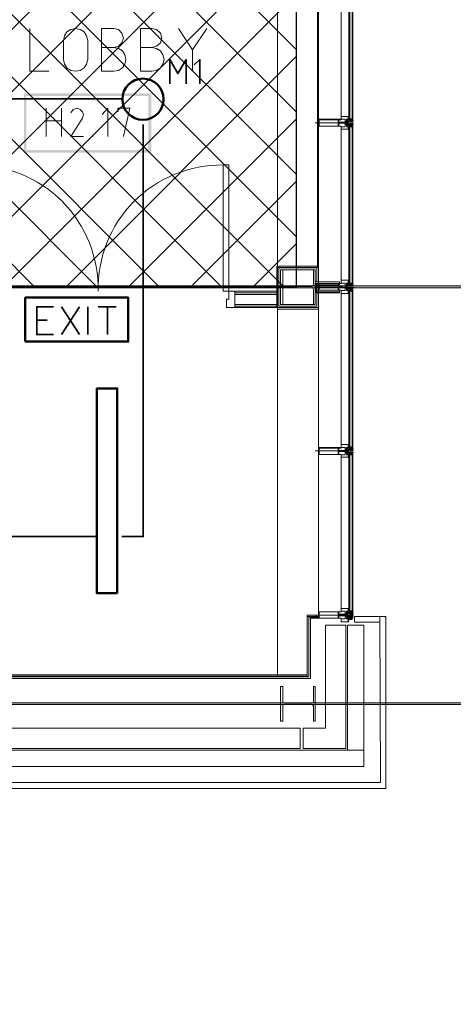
# Model space of a CAD drawing. Header units: millimetres. Extents: x 0.9 to 32.8, y 0.3 to 23.1.
# Tile 102 of 111: x 24.5 to 25.8, y 10.9 to 13.7. Entities that reach past the tile are written whole.
import ezdxf

# ---------------------------------------------------------------- set-up
doc = ezdxf.new("R2010")
doc.units = ezdxf.units.MM
doc.layers.add('PDF_Geometry', color=9, linetype='Continuous', true_color=0x808080)
doc.layers.add('PDF_Solid Fills', color=7, linetype='Continuous')

msp = doc.modelspace()

# ---------------------------------------------------------------- hatches: boundary and pattern name
h = msp.add_hatch()
h.set_pattern_fill('ANSI37', color=256, scale=0.04)
h.paths.add_polyline_path([(23.6753, 17.4844), (25.3141, 17.4844), (25.3141, 12.9763), (23.6753, 12.9763)])
at = {"layer": 'PDF_Solid Fills', "true_color": 0x808080, "transparency": 33554559}
for points in [[(28.2152, 12.9762), (28.2152, 12.9796), (1.3427, 12.9796), (1.3427, 12.9746), (28.2152, 12.9746)], [(28.2152, 11.7763), (28.2152, 11.7796), (1.3427, 11.7796), (1.3427, 11.7746), (28.2152, 11.7746)]]:
    msp.add_hatch(color=8, dxfattribs=at).paths.add_polyline_path(points)

# ---------------------------------------------------------------- linework, layer by layer
msp.add_lwpolyline([(23.6753, 17.4844), (25.3141, 17.4844), (25.3141, 12.9763), (23.6753, 12.9763)], close=True)
at = {"layer": 'PDF_Geometry', "lineweight": 18}
for points in [[(25.3786, 12.9629), (25.3786, 12.9179), (25.3786, 12.0313), (25.3786, 17.2294), (25.3786, 16.8161)], [(25.4569, 13.9179), (25.4569, 13.9196), (25.4552, 13.9196), (25.4552, 13.9112), (25.4436, 13.9112), (25.4436, 13.4596), (25.4552, 13.4596), (25.4552, 13.4512), (25.4569, 13.4512), (25.4569, 13.4529), (25.4569, 13.4446), (25.4636, 13.4446), (25.4636, 13.4462), (25.4586, 13.4462), (25.4586, 13.4529), (25.4636, 13.4529), (25.4569, 13.4529), (25.4569, 13.4512)], [(25.3786, 13.9079), (25.3786, 13.8612), (25.3786, 13.0362)], [(25.4669, 13.9146), (25.4669, 13.4562)], [(25.4752, 13.9146), (25.4752, 13.4562), (25.4752, 13.9146)], [(24.5469, 13.7212), (24.5469, 13.5979), (24.602, 13.5979)], [(24.7886, 13.6662), (24.8019, 13.6696), (24.8119, 13.6796), (24.8169, 13.6929), (24.8119, 13.7079), (24.8019, 13.7179), (24.7886, 13.7212), (24.7536, 13.7212), (24.7536, 13.5979), (24.7886, 13.5979), (24.8019, 13.5996), (24.8136, 13.6079), (24.8203, 13.6179), (24.8236, 13.6312), (24.8203, 13.6446), (24.8136, 13.6562), (24.8019, 13.6629), (24.7886, 13.6662), (24.7536, 13.6662)], [(24.8986, 13.6662), (24.9119, 13.6696), (24.9236, 13.6796), (24.9269, 13.6929), (24.9236, 13.7079), (24.9119, 13.7179), (24.8986, 13.7212), (24.8653, 13.7212), (24.8653, 13.5979), (24.8986, 13.5979), (24.9119, 13.5996), (24.9236, 13.6079), (24.9303, 13.6179), (24.9336, 13.6312), (24.9303, 13.6446), (24.9236, 13.6562), (24.9119, 13.6629), (24.8986, 13.6662), (24.8653, 13.6662)], [(24.9753, 13.7212), (25.0153, 13.6596), (25.0569, 13.7212)], [(25.0153, 13.6596), (25.0153, 13.5979)], [(24.5936, 13.4096), (24.5936, 13.4912)], [(24.6386, 13.4912), (24.6386, 13.4096)], [(24.7019, 13.4096), (24.6653, 13.4096), (24.6986, 13.4629), (24.7019, 13.4729), (24.6986, 13.4812), (24.6919, 13.4879), (24.6836, 13.4912), (24.6719, 13.4879), (24.6653, 13.4779)], [(24.7719, 13.4096), (24.7719, 13.4912), (24.7553, 13.4729)], [(24.8169, 13.4096), (24.8353, 13.4912), (24.8003, 13.4912), (24.8003, 13.4812)], [(25.4436, 13.4596), (25.4436, 13.4679), (25.4636, 13.4679), (25.4636, 13.4596), (25.4603, 13.4596), (25.4619, 13.4596)], [(25.4636, 13.4679), (25.4652, 13.4679), (25.4636, 13.4679)], [(25.4636, 13.4679), (25.4636, 13.4662), (25.4652, 13.4679)], [(24.5936, 13.4546), (24.6386, 13.4546)], [(25.3686, 13.4496), (25.4786, 13.4496)], [(25.4436, 13.4396), (25.4436, 12.9862)], [(25.4552, 13.4379), (25.4436, 13.4379), (25.4436, 13.4312), (25.4636, 13.4312), (25.4636, 13.4379), (25.4619, 13.4379)], [(25.4569, 13.4446), (25.4569, 13.4479), (25.4552, 13.4479), (25.4552, 13.4396)], [(25.4603, 13.4579), (25.4603, 13.4596), (25.4586, 13.4596), (25.4586, 13.4529)], [(25.4586, 13.4396), (25.4586, 13.4446)], [(25.4603, 13.4379), (25.4586, 13.4379)], [(25.4619, 13.4546), (25.4619, 13.4579), (25.4619, 13.4546), (25.4719, 13.4546), (25.4703, 13.4546), (25.4703, 13.4529), (25.4769, 13.4529), (25.4769, 13.4546), (25.4752, 13.4546), (25.4769, 13.4546), (25.4769, 13.4529), (25.4686, 13.4529), (25.4686, 13.4546), (25.4636, 13.4546), (25.4636, 13.4529), (25.4636, 13.4512), (25.4619, 13.4512), (25.4619, 13.4529), (25.4636, 13.4529), (25.4619, 13.4529), (25.4619, 13.4546), (25.4603, 13.4546)], [(25.4603, 13.4512), (25.4603, 13.4479)], [(25.4686, 13.4446), (25.4719, 13.4446), (25.4703, 13.4446), (25.4703, 13.4462), (25.4769, 13.4462), (25.4769, 13.4446), (25.4752, 13.4446), (25.4769, 13.4446), (25.4769, 13.4462), (25.4686, 13.4462), (25.4686, 13.4446), (25.4636, 13.4446), (25.4636, 13.4462), (25.4636, 13.4479), (25.4619, 13.4479), (25.4619, 13.4462), (25.4636, 13.4462), (25.4636, 13.4446), (25.4603, 13.4446)], [(25.4603, 13.4412), (25.4603, 13.4396), (25.4619, 13.4396), (25.4603, 13.4396)], [(25.4619, 13.4446), (25.4619, 13.4412), (25.4619, 13.4429), (25.4686, 13.4429)], [(25.4636, 13.4596), (25.4636, 13.4612), (25.4652, 13.4596), (25.4636, 13.4612), (25.4652, 13.4629), (25.4636, 13.4612), (25.4636, 13.4629), (25.4652, 13.4612), (25.4636, 13.4629), (25.4652, 13.4596), (25.4652, 13.4612), (25.4652, 13.4629)], [(25.4636, 13.4596), (25.4652, 13.4612), (25.4636, 13.4596)], [(25.4636, 13.4346), (25.4636, 13.4362), (25.4652, 13.4346), (25.4636, 13.4346), (25.4636, 13.4362), (25.4652, 13.4362), (25.4652, 13.4379), (25.4636, 13.4362), (25.4652, 13.4379), (25.4636, 13.4362), (25.4652, 13.4379), (25.4636, 13.4379), (25.4636, 13.4362)], [(25.4652, 13.4379), (25.4636, 13.4379), (25.4652, 13.4362), (25.4636, 13.4379), (25.4652, 13.4362)], [(25.4752, 13.4546), (25.4736, 13.4546), (25.4736, 13.4562), (25.4752, 13.4562), (25.4752, 13.4546), (25.4769, 13.4546), (25.4769, 13.4562), (25.4652, 13.4562)], [(25.4652, 13.4529), (25.4652, 13.4546)], [(25.4652, 13.4462), (25.4652, 13.4479)], [(25.4752, 13.4446), (25.4752, 13.4429), (25.4769, 13.4429), (25.4652, 13.4429)], [(25.4669, 13.4429), (25.4669, 12.9846)], [(25.4752, 13.4429), (25.4752, 12.9846), (25.4752, 13.4429)], [(25.4769, 13.4429), (25.4769, 13.4446)], [(24.7286, 13.4096), (24.7286, 13.4146)], [(25.4636, 13.4329), (25.4652, 13.4329), (25.4636, 13.4346), (25.4636, 13.4329), (25.4652, 13.4312), (25.4636, 13.4312), (25.4636, 13.4329), (25.4636, 13.4312)], [(25.4652, 13.4346), (25.4636, 13.4346), (25.4652, 13.4346)], [(25.4652, 13.4329), (25.4636, 13.4329), (25.4652, 13.4329)], [(25.4652, 13.4312), (25.4636, 13.4312), (25.4652, 13.4312)], [(25.3786, 12.9179), (25.2586, 12.9179), (25.2586, 13.0362), (25.3786, 13.0362), (25.3786, 12.9913)], [(25.3736, 12.9629), (25.3736, 12.9212), (25.2636, 12.9212), (25.2636, 13.0313), (25.3736, 13.0313), (25.3736, 12.9913)], [(25.3686, 12.9629), (25.3686, 12.9263), (25.2686, 12.9263), (25.2686, 13.0262), (25.3686, 13.0262), (25.3686, 12.9913)], [(25.4636, 12.9796), (25.4586, 12.9796), (25.4586, 12.9746), (25.4636, 12.9746), (25.4636, 12.9729), (25.4569, 12.9729), (25.4569, 12.9813), (25.4569, 12.9796), (25.4552, 12.9796), (25.4552, 12.9879), (25.4436, 12.9879), (25.4436, 12.9962), (25.4636, 12.9962), (25.4652, 12.9962)], [(25.4603, 12.9829), (25.4603, 12.9846), (25.4603, 12.9879), (25.4586, 12.9879), (25.4586, 12.9813)], [(25.4636, 12.9946), (25.4636, 12.9879), (25.4603, 12.9879)], [(25.4603, 12.9862), (25.4619, 12.9862), (25.4619, 12.9829), (25.4686, 12.9829), (25.4703, 12.9813), (25.4719, 12.9813), (25.4703, 12.9813), (25.4769, 12.9813), (25.4752, 12.9813), (25.4769, 12.9813), (25.4769, 12.9796), (25.4686, 12.9796)], [(25.4619, 12.9829), (25.4619, 12.9846)], [(25.4636, 12.9896), (25.4636, 12.9913)], [(25.4636, 12.9879), (25.4636, 12.9896), (25.4652, 12.9896), (25.4652, 12.9879)], [(25.4752, 12.9813), (25.4736, 12.9829), (25.4736, 12.9846), (25.4752, 12.9846), (25.4752, 12.9813), (25.4769, 12.9813), (25.4769, 12.9846), (25.4652, 12.9846)], [(25.4703, 12.9862), (25.4752, 12.9862)], [(25.4703, 12.9846), (25.4752, 12.9846), (25.4703, 12.9846), (25.4752, 12.9846)], [(25.2586, 12.9179), (25.1369, 12.9179), (25.1369, 12.9646), (25.2586, 12.9646)], [(25.1369, 12.9596), (25.2586, 12.9596)], [(25.3686, 12.9762), (25.4786, 12.9762)], [(25.4569, 12.9729), (25.4569, 12.9746), (25.4552, 12.9746), (25.4552, 12.9662), (25.4436, 12.9662), (25.4436, 12.9579), (25.4636, 12.9579), (25.4636, 12.9662), (25.4603, 12.9662)], [(25.4436, 12.9679), (25.4436, 12.5146), (25.4552, 12.5146), (25.4552, 12.5063), (25.4569, 12.5063), (25.4569, 12.5079), (25.4569, 12.4996), (25.4636, 12.4996), (25.4636, 12.5013), (25.4586, 12.5013), (25.4586, 12.5079), (25.4636, 12.5079), (25.4569, 12.5079), (25.4569, 12.5063)], [(25.4686, 12.9813), (25.4636, 12.9813), (25.4569, 12.9813), (25.4569, 12.9796)], [(25.4586, 12.9729), (25.4586, 12.9662), (25.4603, 12.9662), (25.4603, 12.9696), (25.4603, 12.9679), (25.4619, 12.9679), (25.4619, 12.9713), (25.4719, 12.9713), (25.4719, 12.9729), (25.4703, 12.9729), (25.4769, 12.9729), (25.4752, 12.9729), (25.4752, 12.9713), (25.4769, 12.9713), (25.4769, 12.9746), (25.4686, 12.9746), (25.4686, 12.9729)], [(25.4603, 12.9813), (25.4636, 12.9813), (25.4636, 12.9829)], [(25.4603, 12.9796), (25.4603, 12.9746)], [(25.4603, 12.9713), (25.4603, 12.9729), (25.4636, 12.9729), (25.4636, 12.9746), (25.4619, 12.9746), (25.4636, 12.9746), (25.4636, 12.9729), (25.4636, 12.9746)], [(25.4636, 12.9796), (25.4619, 12.9796), (25.4636, 12.9796)], [(25.4619, 12.9713), (25.4619, 12.9679)], [(25.4686, 12.9713), (25.4636, 12.9713)], [(25.4636, 12.9646), (25.4652, 12.9646), (25.4636, 12.9662), (25.4652, 12.9646), (25.4636, 12.9662), (25.4636, 12.9679)], [(25.4652, 12.9646), (25.4636, 12.9646), (25.4652, 12.9662), (25.4636, 12.9646), (25.4652, 12.9662), (25.4636, 12.9646), (25.4636, 12.9629), (25.4652, 12.9629)], [(25.4636, 12.9596), (25.4636, 12.9613), (25.4636, 12.9596), (25.4652, 12.9596), (25.4636, 12.9613), (25.4652, 12.9613), (25.4636, 12.9629), (25.4636, 12.9613)], [(25.4652, 12.9629), (25.4636, 12.9629), (25.4652, 12.9629)], [(25.4652, 12.9613), (25.4636, 12.9613), (25.4652, 12.9613)], [(25.4652, 12.9813), (25.4652, 12.9829)], [(25.4652, 12.9729), (25.4652, 12.9746)], [(25.4652, 12.9713), (25.4769, 12.9713), (25.4769, 12.5113), (25.4769, 12.9696), (25.4652, 12.9696)], [(25.4652, 12.9662), (25.4652, 12.9679)], [(25.4669, 12.9696), (25.4669, 12.5113)], [(25.4703, 12.9696), (25.4752, 12.9696), (25.4703, 12.9696)], [(25.4703, 12.9679), (25.4752, 12.9679), (25.4703, 12.9679)], [(25.4769, 12.9696), (25.4769, 12.9713), (25.4752, 12.9713), (25.4736, 12.9713), (25.4736, 12.9696), (25.4752, 12.9696), (25.4769, 12.9696), (25.4752, 12.9696), (25.4752, 12.9713)], [(25.4752, 12.9696), (25.4752, 12.5113), (25.4752, 12.9696)], [(25.1369, 12.9546), (25.2586, 12.9546)], [(25.2586, 12.9263), (25.1369, 12.9263)], [(25.2586, 12.9212), (25.1369, 12.9212)], [(25.3686, 12.5046), (25.4786, 12.5046)], [(25.4436, 12.5146), (25.4436, 12.5229), (25.4636, 12.5229), (25.4636, 12.5163), (25.4652, 12.5146), (25.4636, 12.5163), (25.4636, 12.5146), (25.4603, 12.5146), (25.4619, 12.5146)], [(25.4569, 12.4996), (25.4569, 12.5029), (25.4552, 12.5029), (25.4552, 12.4946)], [(25.4569, 12.5096), (25.4569, 12.5113)], [(25.4603, 12.5129), (25.4603, 12.5146), (25.4586, 12.5146), (25.4586, 12.5096)], [(25.4619, 12.5096), (25.4619, 12.5129), (25.4619, 12.5096), (25.4719, 12.5096), (25.4703, 12.5096), (25.4703, 12.5079), (25.4769, 12.5079), (25.4769, 12.5096), (25.4752, 12.5096), (25.4769, 12.5096), (25.4769, 12.5079), (25.4686, 12.5079), (25.4686, 12.5096), (25.4636, 12.5096), (25.4636, 12.5079), (25.4636, 12.5063), (25.4619, 12.5063), (25.4619, 12.5079), (25.4636, 12.5079), (25.4619, 12.5079), (25.4619, 12.5096), (25.4603, 12.5096)], [(25.4603, 12.5063), (25.4603, 12.5029)], [(25.4603, 12.4996), (25.4636, 12.4996), (25.4636, 12.5013), (25.4619, 12.5013), (25.4619, 12.5029), (25.4636, 12.5029), (25.4636, 12.5013), (25.4636, 12.4996), (25.4686, 12.4996), (25.4686, 12.5013), (25.4769, 12.5013), (25.4769, 12.4996), (25.4752, 12.4996), (25.4769, 12.4996), (25.4769, 12.5013), (25.4703, 12.5013), (25.4703, 12.4996), (25.4719, 12.4996), (25.4619, 12.4996), (25.4619, 12.4963), (25.4619, 12.4979)], [(25.4636, 12.5229), (25.4652, 12.5229), (25.4636, 12.5229)], [(25.4636, 12.5229), (25.4636, 12.5213), (25.4652, 12.5229)], [(25.4652, 12.5179), (25.4652, 12.5163), (25.4652, 12.5146), (25.4636, 12.5179), (25.4652, 12.5163), (25.4636, 12.5179), (25.4636, 12.5163), (25.4652, 12.5179), (25.4636, 12.5163)], [(25.4636, 12.5146), (25.4652, 12.5163), (25.4636, 12.5146)], [(25.4752, 12.5096), (25.4736, 12.5096), (25.4736, 12.5113), (25.4752, 12.5113), (25.4752, 12.5096), (25.4769, 12.5096), (25.4769, 12.5113), (25.4652, 12.5113)], [(25.4652, 12.5079), (25.4652, 12.5096)], [(25.4652, 12.5013), (25.4652, 12.5029)], [(25.4436, 12.4946), (25.4436, 12.0413)], [(25.4552, 12.4929), (25.4436, 12.4929), (25.4436, 12.4863), (25.4636, 12.4863), (25.4636, 12.4929), (25.4619, 12.4929)], [(25.4586, 12.4946), (25.4586, 12.4996)], [(25.4603, 12.4929), (25.4586, 12.4929)], [(25.4603, 12.4963), (25.4603, 12.4946), (25.4619, 12.4946), (25.4603, 12.4946)], [(25.4636, 12.4896), (25.4636, 12.4913), (25.4652, 12.4896), (25.4636, 12.4896), (25.4636, 12.4913), (25.4652, 12.4913), (25.4652, 12.4929), (25.4636, 12.4913), (25.4652, 12.4929), (25.4636, 12.4913), (25.4652, 12.4929), (25.4636, 12.4929), (25.4636, 12.4913)], [(25.4652, 12.4929), (25.4636, 12.4929), (25.4652, 12.4913), (25.4636, 12.4929), (25.4652, 12.4913)], [(25.4636, 12.4879), (25.4652, 12.4879), (25.4636, 12.4896), (25.4636, 12.4879), (25.4652, 12.4863), (25.4636, 12.4863), (25.4636, 12.4879), (25.4636, 12.4863)], [(25.4652, 12.4896), (25.4636, 12.4896), (25.4652, 12.4896)], [(25.4652, 12.4879), (25.4636, 12.4879), (25.4652, 12.4879)], [(25.4652, 12.4863), (25.4636, 12.4863), (25.4652, 12.4863)], [(25.4752, 12.4996), (25.4752, 12.4979), (25.4769, 12.4979), (25.4652, 12.4979)], [(25.4669, 12.4979), (25.4669, 12.0396)], [(25.4752, 12.4979), (25.4752, 12.0396), (25.4752, 12.4979)], [(25.4769, 12.4979), (25.4769, 12.4996)], [(25.4603, 12.0363), (25.4636, 12.0363), (25.4636, 12.0346), (25.4619, 12.0346), (25.4636, 12.0346), (25.4586, 12.0346), (25.4586, 12.0296), (25.4636, 12.0296), (25.4636, 12.028), (25.4569, 12.028), (25.4569, 12.0363), (25.4569, 12.0346), (25.4552, 12.0346), (25.4552, 12.0429), (25.4436, 12.0429), (25.4436, 12.0513), (25.4636, 12.0513), (25.4652, 12.0513)], [(25.4636, 12.0496), (25.4636, 12.0429), (25.4603, 12.0429)], [(23.1236, 11.548), (22.927, 11.548), (22.927, 11.8546), (25.3502, 11.8546), (25.3502, 12.0263), (25.3786, 12.0263), (25.3719, 12.0263), (25.3719, 12.0313), (25.3452, 12.0313), (25.3452, 11.8596), (22.922, 11.8596), (22.922, 11.5446), (23.1236, 11.5446)], [(25.3786, 12.0229), (25.3553, 12.0229), (25.3553, 11.8496), (22.932, 11.8496), (22.932, 11.553), (23.1236, 11.553), (23.1236, 10.5863)], [(25.3686, 12.0313), (25.4786, 12.0313)], [(25.4569, 12.028), (25.4569, 12.0296), (25.4552, 12.0296), (25.4552, 12.0213), (25.4436, 12.0213), (25.4436, 12.0129), (25.4636, 12.0129), (25.4636, 12.0213), (25.4603, 12.0213)], [(25.4603, 12.0413), (25.4619, 12.0413), (25.4619, 12.038), (25.4686, 12.038), (25.4703, 12.0363), (25.4719, 12.0363), (25.4703, 12.0363), (25.4769, 12.0363), (25.4752, 12.0363), (25.4769, 12.0363), (25.4769, 12.0346), (25.4686, 12.0346), (25.4686, 12.0363), (25.4636, 12.0363), (25.4569, 12.0363), (25.4569, 12.0346)], [(25.4603, 12.038), (25.4603, 12.0396), (25.4603, 12.0429), (25.4586, 12.0429), (25.4586, 12.0363)], [(25.4586, 12.028), (25.4586, 12.0213), (25.4603, 12.0213), (25.4603, 12.0246), (25.4603, 12.0229), (25.4619, 12.0229), (25.4619, 12.0263), (25.4719, 12.0263), (25.4719, 12.028), (25.4703, 12.028), (25.4769, 12.028), (25.4752, 12.028), (25.4752, 12.0263), (25.4769, 12.0263), (25.4769, 12.0296), (25.4686, 12.0296), (25.4686, 12.028), (25.4636, 12.028), (25.4636, 12.0296), (25.4619, 12.0296), (25.4636, 12.0296), (25.4636, 12.028), (25.4603, 12.028), (25.4603, 12.0263)], [(25.4603, 12.0346), (25.4603, 12.0296)], [(25.4619, 12.038), (25.4619, 12.0396), (25.4619, 12.0413), (25.4619, 12.0429)], [(25.4619, 12.0263), (25.4619, 12.0229)], [(25.4636, 12.0446), (25.4636, 12.0463)], [(25.4636, 12.0429), (25.4636, 12.0446), (25.4652, 12.0446), (25.4652, 12.0429)], [(25.4636, 12.0196), (25.4652, 12.0196), (25.4636, 12.0213), (25.4652, 12.0196), (25.4636, 12.0213), (25.4636, 12.0229)], [(25.4652, 12.0196), (25.4636, 12.0196), (25.4652, 12.0213), (25.4636, 12.0196), (25.4652, 12.0213), (25.4636, 12.0196), (25.4636, 12.018), (25.4652, 12.018)], [(25.4752, 12.0363), (25.4736, 12.038), (25.4736, 12.0396), (25.4752, 12.0396), (25.4752, 12.0363), (25.4769, 12.0363), (25.4769, 12.0396), (25.4652, 12.0396)], [(25.4652, 12.0363), (25.4652, 12.038)], [(25.4652, 12.028), (25.4652, 12.0296)], [(25.4752, 12.0263), (25.4752, 12.0246), (25.4769, 12.0246), (25.4769, 12.0263), (25.4752, 12.0263), (25.4736, 12.0263), (25.4736, 12.0246), (25.4752, 12.0246), (25.4769, 12.0246), (25.4652, 12.0246)], [(25.4652, 12.0213), (25.4652, 12.0229)], [(25.4703, 12.0413), (25.4752, 12.0413), (25.4703, 12.0413)], [(25.4703, 12.0396), (25.4752, 12.0396), (25.4703, 12.0396)], [(25.4703, 12.038), (25.4703, 12.0396)], [(25.4703, 12.0246), (25.4752, 12.0246), (25.4703, 12.0246)], [(25.4703, 12.0229), (25.4752, 12.0229), (25.4703, 12.0229)], [(25.4636, 12.0146), (25.4636, 12.0163), (25.4636, 12.0146), (25.4652, 12.0146), (25.4636, 12.0163), (25.4652, 12.0163), (25.4636, 12.018), (25.4636, 12.0163)], [(25.4652, 12.018), (25.4636, 12.018), (25.4652, 12.018)], [(25.4652, 12.0163), (25.4636, 12.0163), (25.4652, 12.0163)]]:
    msp.add_lwpolyline(points, dxfattribs=at)
for points in [[(25.4652, 13.4562), (25.4652, 13.9146)], [(25.4686, 13.4562), (25.4686, 13.9146)], [(25.4769, 13.9162), (25.4752, 13.9162), (25.4736, 13.9162), (25.4736, 13.9146), (25.4752, 13.9146), (25.4769, 13.9146), (25.4769, 13.4562)], [(24.7136, 13.6312), (24.7103, 13.6179), (24.7036, 13.6079), (24.6919, 13.5996), (24.6786, 13.5979), (24.6653, 13.5996), (24.6536, 13.6079), (24.6469, 13.6179), (24.6436, 13.6312), (24.6436, 13.6862), (24.6469, 13.6996), (24.6536, 13.7112), (24.6653, 13.7179), (24.6786, 13.7212), (24.6919, 13.7179), (24.7036, 13.7112), (24.7103, 13.6996), (24.7136, 13.6862)], [(25.4652, 13.4662), (25.4636, 13.4662), (25.4636, 13.4646)], [(25.4652, 13.4662), (25.4636, 13.4662)], [(25.4436, 13.4396), (25.4369, 13.4396), (25.4369, 13.4479), (25.4569, 13.4479), (25.4569, 13.4512), (25.4369, 13.4512), (25.4369, 13.4579), (25.4436, 13.4579), (25.4436, 13.4596), (25.3786, 13.4596), (25.3786, 13.4396)], [(25.4352, 13.4396), (25.4352, 13.4579), (25.3803, 13.4579), (25.3803, 13.4396)], [(25.4452, 13.4479), (25.4452, 13.4512), (25.4369, 13.4512), (25.4369, 13.4479)], [(25.4603, 13.4479), (25.4603, 13.4512), (25.4569, 13.4512), (25.4569, 13.4479)], [(25.4652, 13.4646), (25.4636, 13.4646)], [(25.4652, 13.4646), (25.4636, 13.4629), (25.4636, 13.4646)], [(25.4652, 13.4629), (25.4636, 13.4629)], [(25.4652, 13.4596), (25.4652, 13.4629), (25.4636, 13.4629), (25.4636, 13.4596)], [(25.4652, 13.4362), (25.4652, 13.4379), (25.4636, 13.4379), (25.4636, 13.4362)], [(25.4652, 12.9846), (25.4652, 13.4429)], [(25.4752, 13.4579), (25.4752, 13.4612), (25.4686, 13.4612), (25.4686, 13.4579)], [(25.4686, 12.9846), (25.4686, 13.4429)], [(25.4752, 13.4379), (25.4752, 13.4396), (25.4686, 13.4396), (25.4686, 13.4379)], [(25.4752, 13.4596), (25.4752, 13.4612), (25.4702, 13.4612), (25.4702, 13.4596)], [(25.4752, 13.4379), (25.4752, 13.4396), (25.4702, 13.4396), (25.4702, 13.4379)], [(25.4703, 13.4579), (25.4752, 13.4579), (25.4703, 13.4579), (25.4752, 13.4579)], [(25.4703, 13.4412), (25.4752, 13.4412), (25.4703, 13.4412), (25.4752, 13.4412)], [(25.4769, 13.4446), (25.4752, 13.4446), (25.4736, 13.4446), (25.4736, 13.4429), (25.4752, 13.4429), (25.4769, 13.4429), (25.4769, 12.9846)], [(25.1203, 12.9646), (25.1203, 13.3279), (25.1036, 13.3279), (25.1036, 12.9646)], [(25.3686, 12.9263), (25.3636, 12.9263), (25.3636, 12.9696), (25.3619, 12.9729), (25.3586, 12.9746), (25.2803, 12.9746), (25.2752, 12.9729), (25.2752, 12.9263), (25.2686, 12.9263), (25.2686, 13.0262), (25.2752, 13.0262), (25.2752, 12.9796), (25.2803, 12.9779), (25.3586, 12.9779), (25.3619, 12.9796), (25.3636, 12.9846), (25.3636, 13.0262), (25.3686, 13.0262)], [(25.4386, 12.9862), (25.4386, 12.9913), (25.3686, 12.9913), (25.3686, 12.9629), (25.4386, 12.9629), (25.4386, 12.9679), (25.3736, 12.9679), (25.3736, 12.9862)], [(25.4436, 12.9679), (25.4369, 12.9679), (25.4369, 12.9746), (25.4569, 12.9746), (25.4569, 12.9796), (25.4369, 12.9796), (25.4369, 12.9862), (25.4436, 12.9862), (25.3786, 12.9862), (25.3786, 12.9679)], [(25.4352, 12.9679), (25.4352, 12.9862), (25.3803, 12.9862), (25.3803, 12.9679)], [(25.4652, 12.9946), (25.4636, 12.9946)], [(25.4652, 12.9946), (25.4636, 12.9929), (25.4636, 12.9946)], [(25.4652, 12.9929), (25.4636, 12.9913), (25.4636, 12.9929)], [(25.4652, 12.9929), (25.4636, 12.9929)], [(25.4652, 12.9913), (25.4636, 12.9913)], [(25.4652, 12.9913), (25.4636, 12.9896), (25.4636, 12.9913)], [(25.4652, 12.9879), (25.4652, 12.9896), (25.4636, 12.9896), (25.4636, 12.9879)], [(25.4652, 12.9879), (25.4636, 12.9896), (25.4652, 12.9879), (25.4636, 12.9896)], [(25.4636, 12.9879), (25.4652, 12.9896), (25.4636, 12.9879), (25.4652, 12.9896)], [(25.4752, 12.9862), (25.4752, 12.9879), (25.4686, 12.9879), (25.4686, 12.9862)], [(25.4752, 12.9862), (25.4752, 12.9879), (25.4702, 12.9879), (25.4702, 12.9862)], [(25.1253, 12.9646), (25.1369, 12.9646), (25.1369, 12.9179), (25.1136, 12.9179), (25.1136, 12.9412), (25.1203, 12.9412), (25.1203, 12.9646)], [(25.4452, 12.9762), (25.4452, 12.9779), (25.4369, 12.9779), (25.4369, 12.9762)], [(25.4603, 12.9779), (25.4603, 12.9746), (25.4569, 12.9746), (25.4569, 12.9796), (25.4603, 12.9796)], [(25.4652, 12.9646), (25.4652, 12.9662), (25.4636, 12.9662), (25.4636, 12.9646)], [(25.4652, 12.9579), (25.4636, 12.9596), (25.4636, 12.9579)], [(25.4652, 12.9596), (25.4636, 12.9596)], [(25.4652, 12.5113), (25.4652, 12.9696)], [(25.4686, 12.5113), (25.4686, 12.9696)], [(25.4752, 12.9646), (25.4752, 12.9679), (25.4686, 12.9679), (25.4686, 12.9646)], [(25.4752, 12.9662), (25.4752, 12.9679), (25.4702, 12.9679), (25.4702, 12.9662)], [(25.4436, 12.4946), (25.4369, 12.4946), (25.4369, 12.5029), (25.4569, 12.5029), (25.4569, 12.5063), (25.4369, 12.5063), (25.4369, 12.5129), (25.4436, 12.5129), (25.4436, 12.5146), (25.3786, 12.5146), (25.3786, 12.4946)], [(25.4352, 12.4946), (25.4352, 12.5129), (25.3803, 12.5129), (25.3803, 12.4946)], [(25.4452, 12.5029), (25.4452, 12.5063), (25.4369, 12.5063), (25.4369, 12.5029)], [(25.4603, 12.5029), (25.4603, 12.5063), (25.4569, 12.5063), (25.4569, 12.5029)], [(25.4652, 12.5213), (25.4636, 12.5213), (25.4636, 12.5196)], [(25.4652, 12.5213), (25.4636, 12.5213)], [(25.4652, 12.5196), (25.4636, 12.5196)], [(25.4652, 12.5196), (25.4636, 12.5179), (25.4636, 12.5196)], [(25.4652, 12.5179), (25.4636, 12.5179)], [(25.4652, 12.5146), (25.4652, 12.5179), (25.4636, 12.5179), (25.4636, 12.5146)], [(25.4752, 12.5129), (25.4752, 12.5163), (25.4686, 12.5163), (25.4686, 12.5129)], [(25.4752, 12.5146), (25.4752, 12.5163), (25.4702, 12.5163), (25.4702, 12.5146)], [(25.4703, 12.5129), (25.4752, 12.5129), (25.4703, 12.5129), (25.4752, 12.5129)], [(25.4652, 12.4913), (25.4652, 12.4929), (25.4636, 12.4929), (25.4636, 12.4913)], [(25.4652, 12.0396), (25.4652, 12.4979)], [(25.4686, 12.0396), (25.4686, 12.4979)], [(25.4752, 12.4929), (25.4752, 12.4946), (25.4686, 12.4946), (25.4686, 12.4929)], [(25.4752, 12.4929), (25.4752, 12.4946), (25.4702, 12.4946), (25.4702, 12.4929)], [(25.4703, 12.4963), (25.4752, 12.4963), (25.4703, 12.4963), (25.4752, 12.4963)], [(25.4769, 12.4996), (25.4752, 12.4996), (25.4736, 12.4996), (25.4736, 12.4979), (25.4752, 12.4979), (25.4769, 12.4979), (25.4769, 12.0396)], [(25.4652, 12.0496), (25.4636, 12.0496)], [(25.4652, 12.0496), (25.4636, 12.048), (25.4636, 12.0496)], [(25.5719, 12.028), (25.5719, 11.533), (23.2286, 11.533), (23.2286, 11.5496), (25.5569, 11.5496), (25.5552, 12.028)], [(25.4436, 12.0229), (25.4369, 12.0229), (25.4369, 12.0296), (25.4569, 12.0296), (25.4569, 12.0346), (25.4369, 12.0346), (25.4369, 12.0413), (25.4436, 12.0413), (25.3786, 12.0413), (25.3786, 12.0229)], [(25.4352, 12.0229), (25.4352, 12.0413), (25.3803, 12.0413), (25.3803, 12.0229)], [(25.4452, 12.0313), (25.4452, 12.0329), (25.4369, 12.0329), (25.4369, 12.0313)], [(25.4603, 12.0329), (25.4603, 12.0296), (25.4569, 12.0296), (25.4569, 12.0346), (25.4603, 12.0346)], [(25.4652, 12.048), (25.4636, 12.0463), (25.4636, 12.048)], [(25.4652, 12.048), (25.4636, 12.048)], [(25.4652, 12.0463), (25.4636, 12.0463)], [(25.4652, 12.0463), (25.4636, 12.0446), (25.4636, 12.0463)], [(25.4652, 12.0429), (25.4652, 12.0446), (25.4636, 12.0446), (25.4636, 12.0429)], [(25.4652, 12.0429), (25.4636, 12.0446), (25.4652, 12.0429), (25.4636, 12.0446)], [(25.4636, 12.0429), (25.4652, 12.0446), (25.4636, 12.0429), (25.4652, 12.0446)], [(25.4652, 12.0196), (25.4652, 12.0213), (25.4636, 12.0213), (25.4636, 12.0196)], [(25.4752, 12.0413), (25.4752, 12.0446), (25.4686, 12.0446), (25.4686, 12.0413)], [(25.4752, 12.0196), (25.4752, 12.0229), (25.4686, 12.0229), (25.4686, 12.0196)], [(25.4752, 12.0413), (25.4752, 12.0429), (25.4702, 12.0429), (25.4702, 12.0413)], [(25.4752, 12.0213), (25.4752, 12.0229), (25.4702, 12.0229), (25.4702, 12.0213)], [(25.5552, 12.0113), (25.5552, 12.0279), (25.4819, 12.0279), (25.4819, 12.0113)], [(25.4569, 11.648), (25.3336, 11.648), (25.3336, 11.7063), (25.3986, 11.7063), (25.3986, 12.0029), (25.4569, 12.0029)], [(25.5086, 11.643), (25.5086, 12.0029), (25.4619, 12.0029), (25.4619, 11.643)], [(25.4652, 12.0129), (25.4636, 12.0146), (25.4636, 12.0129)], [(25.4652, 12.0146), (25.4636, 12.0146)], [(25.3686, 11.7263), (25.3636, 11.7263), (25.3636, 11.7696), (25.3619, 11.773), (25.3586, 11.7746), (25.2803, 11.7746), (25.2752, 11.773), (25.2752, 11.7263), (25.2686, 11.7263), (25.2686, 11.8263), (25.2752, 11.8263), (25.2752, 11.7796), (25.2803, 11.7779), (25.3586, 11.7779), (25.3619, 11.7796), (25.3636, 11.783), (25.3636, 11.8263), (25.3686, 11.8263)], [(25.3252, 11.648), (25.3252, 11.7063), (23.1336, 11.7063), (23.1336, 11.648)], [(25.5086, 11.5963), (25.5086, 11.643), (23.1336, 11.643), (23.1336, 11.5963)]]:
    msp.add_lwpolyline(points, close=True, dxfattribs=at)
at = {"layer": 'PDF_Geometry', "color": 254, "lineweight": 18, "true_color": 0xdcdcdc}
msp.add_lwpolyline([(25.2603, 13.8579), (25.3753, 13.8579), (25.3753, 13.0329), (25.2603, 13.0329), (25.2603, 13.8579), (25.2603, 11.8563), (22.9703, 11.8563), (22.9703, 12.8713), (23.7203, 12.8713), (23.7203, 13.6312)], dxfattribs=at)
at = {"layer": 'PDF_Geometry', "color": 7, "lineweight": 35}
for points in [[(24.9503, 13.5612), (24.9503, 13.6312), (24.9736, 13.5912), (24.9969, 13.6312), (24.9969, 13.5612)], [(25.0369, 13.5612), (25.0369, 13.6312), (25.0203, 13.6162)], [(24.8136, 13.5179), (24.2236, 13.5179)], [(24.8736, 13.4446), (24.8736, 12.2579), (24.8119, 12.2579)], [(25.4769, 13.4546), (25.4769, 13.4562), (25.4752, 13.4562), (25.4769, 13.4562), (25.4752, 13.4562), (25.4752, 13.4579)], [(25.4752, 13.4546), (25.4769, 13.4562), (25.4752, 13.4546)], [(25.4752, 13.4446), (25.4769, 13.4429), (25.4752, 13.4446)], [(25.4752, 13.4446), (25.4752, 13.4429), (25.4769, 13.4429), (25.4752, 13.4429), (25.4769, 13.4429)], [(25.4769, 13.4446), (25.4769, 13.4462)], [(25.4752, 12.9829), (25.4769, 12.9846), (25.4752, 12.9829)], [(25.4769, 12.9846), (25.4752, 12.9846)], [(25.4769, 12.9713), (25.4752, 12.9713), (25.4769, 12.9696), (25.4752, 12.9696), (25.4769, 12.9696), (25.4752, 12.9713), (25.4752, 12.9696)], [(25.4769, 12.9813), (25.4769, 12.9829), (25.4769, 12.9813)], [(24.6153, 12.8396), (24.5669, 12.8396), (24.5669, 12.9196), (24.6153, 12.9196)], [(24.6386, 12.8396), (24.6903, 12.9196)], [(24.6386, 12.9196), (24.6903, 12.8396)], [(24.7136, 12.8396), (24.7136, 12.9196)], [(24.7436, 12.9196), (24.7953, 12.9196)], [(24.7703, 12.9196), (24.7703, 12.8396)], [(24.5669, 12.8812), (24.5969, 12.8812)], [(25.4769, 12.5096), (25.4769, 12.5113), (25.4752, 12.5113), (25.4769, 12.5113), (25.4752, 12.5113), (25.4752, 12.5129)], [(25.4752, 12.5096), (25.4769, 12.5113), (25.4752, 12.5096)], [(25.4752, 12.4996), (25.4769, 12.4979), (25.4752, 12.4996)], [(25.4752, 12.4996), (25.4752, 12.4979), (25.4769, 12.4979), (25.4752, 12.4979), (25.4769, 12.4979)], [(25.4769, 12.4996), (25.4769, 12.5013)], [(24.7403, 12.2579), (23.5103, 12.2579)], [(25.4752, 12.038), (25.4769, 12.0396), (25.4752, 12.038)], [(25.4769, 12.0396), (25.4752, 12.0396)], [(25.4769, 12.0263), (25.4752, 12.0263), (25.4769, 12.0246), (25.4752, 12.0246), (25.4769, 12.0246), (25.4752, 12.0263), (25.4752, 12.0246)], [(25.4769, 12.0363), (25.4769, 12.038), (25.4769, 12.0363)]]:
    msp.add_lwpolyline(points, dxfattribs=at)
at = {"layer": 'PDF_Geometry', "lineweight": 18}
msp.add_lwpolyline([(25.1036, 13.3279, 0.423981), (24.7436, 12.9646, 0.423981), (24.3836, 13.3279)], format="xyb", dxfattribs=at)
at = {"layer": 'PDF_Geometry', "color": 254, "lineweight": 18, "true_color": 0xdcdcdc}
for points in [[(25.4386, 12.9829), (25.3736, 12.9829), (25.3736, 12.9629), (25.4386, 12.9629), (25.4386, 12.9596), (25.3702, 12.9596), (25.3702, 12.9862), (25.4386, 12.9862)], [(25.2603, 11.8563), (25.2603, 12.9129), (25.3786, 12.9129), (25.3786, 12.028), (25.3452, 12.028), (25.3452, 11.8563)]]:
    msp.add_lwpolyline(points, close=True, dxfattribs=at)
at = {"layer": 'PDF_Geometry', "lineweight": 5}
for points in [[(28.2152, 12.9762), (28.2152, 12.9796), (1.3427, 12.9796), (1.3427, 12.9746), (28.2152, 12.9746)], [(28.2152, 11.7763), (28.2152, 11.7796), (1.3427, 11.7796), (1.3427, 11.7746), (28.2152, 11.7746)]]:
    msp.add_lwpolyline(points, close=True, dxfattribs=at)
at = {"layer": 'PDF_Geometry', "color": 7, "lineweight": 35}
for points in [[(25.4752, 12.9813), (25.4752, 12.9829), (25.4769, 12.9829)], [(25.4752, 12.0363), (25.4752, 12.038), (25.4769, 12.038)]]:
    msp.add_lwpolyline(points, close=True, dxfattribs=at)
at = {"layer": 'PDF_Geometry', "color": 4, "lineweight": 50}
msp.add_lwpolyline([(24.5336, 12.8196), (24.8303, 12.8196), (24.8303, 12.9463), (24.5336, 12.9463)], close=True, dxfattribs=at)
at = {"layer": 'PDF_Geometry', "color": 3, "lineweight": 50}
msp.add_lwpolyline([(24.7986, 12.0946), (24.7986, 12.6846), (24.7403, 12.6846), (24.7403, 12.0946)], close=True, dxfattribs=at)
msp.add_circle((24.8727, 13.5173), 0.0593, dxfattribs=at)
at = {"layer": 'PDF_Solid Fills', "color": 8, "lineweight": 18, "true_color": 0x808080, "transparency": 33554559}
for points in [[(24.5303, 13.3629), (24.5369, 13.3713), (24.5303, 13.5346)], [(24.5369, 13.3713), (24.5303, 13.5346), (24.5369, 13.5262)], [(24.5303, 13.5346), (24.5369, 13.5262), (24.8969, 13.5346)], [(24.5369, 13.5262), (24.8969, 13.5346), (24.8886, 13.5262)], [(24.8969, 13.5346), (24.8886, 13.5262), (24.8969, 13.3629)], [(24.8886, 13.5262), (24.8969, 13.3629), (24.8886, 13.3713)], [(24.8969, 13.3629), (24.8886, 13.3713), (24.5303, 13.3629)], [(24.8886, 13.3713), (24.5303, 13.3629), (24.5369, 13.3713)]]:
    msp.add_solid(points, dxfattribs=at)

doc.saveas('drawing.dxf')
